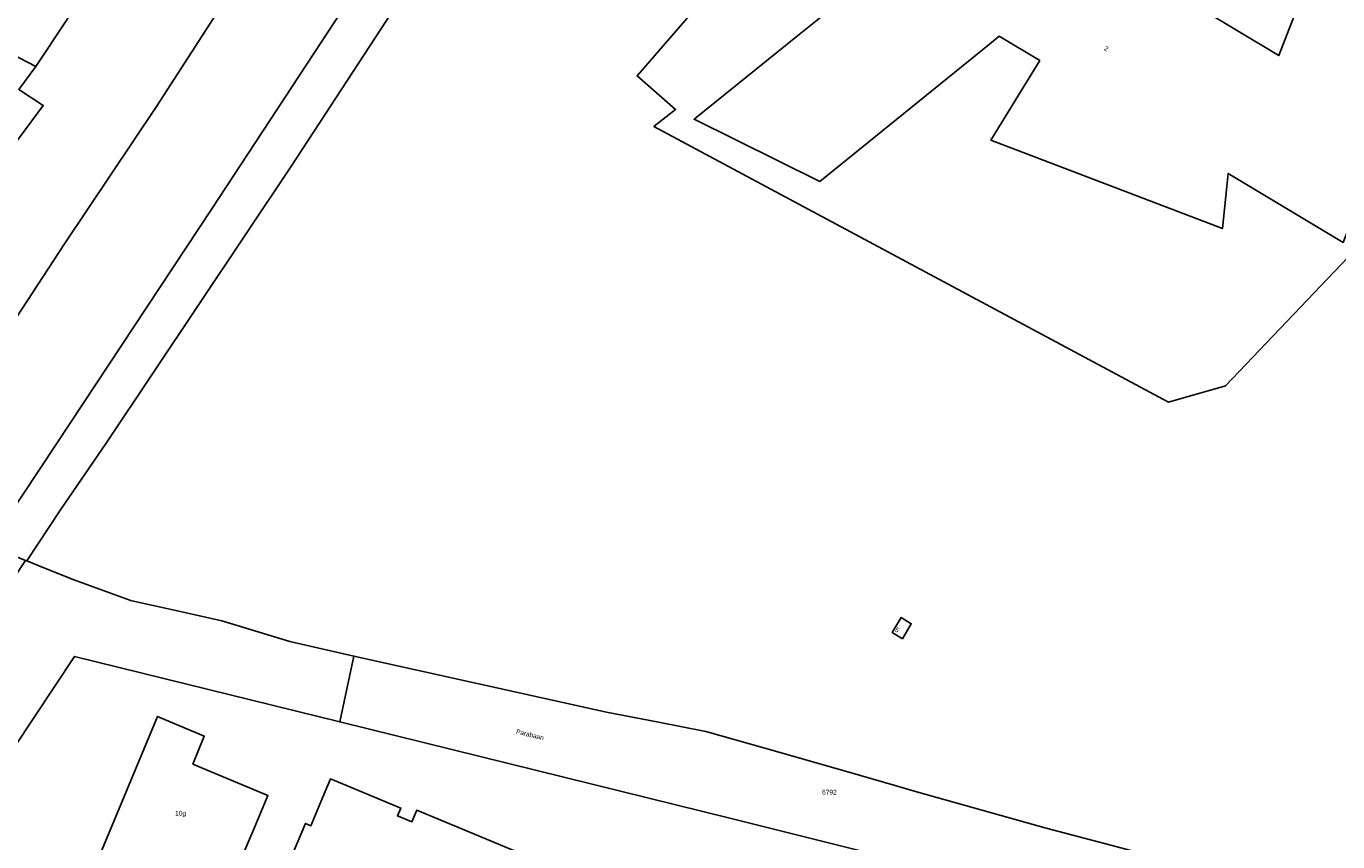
# Model space of a CAD drawing. Header units: metres. Extents: x 91564 to 92566, y 393362 to 394362.
# Tile 33 of 86: x 91890 to 92084, y 393846 to 393967. Entities that reach past the tile are written whole.
import ezdxf

# ---------------------------------------------------------------- set-up
doc = ezdxf.new("R2010")
doc.units = ezdxf.units.M
for name, color, linetype in [('ADRES', 1, 'CONTINUOUS'), ('PAND', 1, 'CONTINUOUS'), ('PERCEEL', 7, 'CONTINUOUS'), ('PERCEELNUMMER', 7, 'CONTINUOUS')]:
    doc.layers.add(name, color=color, linetype=linetype)

msp = doc.modelspace()

# ---------------------------------------------------------------- linework, layer by layer
at = {"layer": 'PAND'}
for points in [[(92049.353, 393978.135), (92036.125, 393986.071), (92032.249, 393988.417), (92006.677, 393967.747), (92003.994, 393965.577), (91988.697, 393953.225), (92007.266, 393944.037), (92032.374, 393964.336), (92033.807, 393965.51), (92039.777, 393961.905), (92032.558, 393950.123), (92066.771, 393937.083), (92067.644, 393945.232), (92084.614, 393935.02), (92100.293, 393975.803), (92103.665, 393984.598), (92104.803, 393987.554), (92097.093, 393990.514), (92087.289, 393994.278), (92081.433, 393978.984), (92075.138, 393962.641), (92049.353, 393978.135)], [(92019.496, 393876.456), (92020.801, 393878.667), (92019.281, 393879.564), (92017.976, 393877.353), (92019.496, 393876.456)], [(91906.907, 393840.017), (91912.618, 393837.628), (91914.97, 393843.135), (91920.498, 393840.839), (91922.851, 393846.456), (91923.481, 393847.96), (91925.71, 393853.281), (91914.636, 393857.927), (91916.317, 393862.07), (91909.407, 393864.959), (91900.176, 393842.833), (91905.394, 393840.65), (91906.907, 393840.017)], [(91968.301, 393842.546), (91947.712, 393851.088), (91947.007, 393849.389), (91944.883, 393850.27), (91945.362, 393851.425), (91934.962, 393855.74), (91933.805, 393852.95)], [(91933.805, 393852.95), (91932.087, 393848.813), (91931.256, 393849.157), (91928.834, 393843.32)]]:
    msp.add_lwpolyline(points, dxfattribs=at)
at = {"layer": 'PERCEEL'}
for points in [[(92088.331, 394173.388), (92079.539, 394161.871), (92070.799, 394150.103), (92061.723, 394137.913), (92053.5, 394123.4), (92046, 394108.24), (92037.14, 394092.6), (92028.25, 394078.4), (92016.28, 394060.35), (91997.5, 394033.25), (91989.2, 394023.2), (91958.103, 393989.822), (91947.328, 393974.128), (91929.204, 393946.368), (91901.802, 393905.379), (91895.056, 393895.52), (91890.116, 393887.961)], [(91989.59, 394077.554), (91966.024, 394041.308), (91946.014, 394011.231), (91925.382, 393980.101), (91909.258, 393955.117), (91895.643, 393934.823), (91880.562, 393911.796), (91869.269, 393894.846), (91872.132, 393893.554), (91872.519, 393895.132), (91884.457, 393890.253), (91894.471, 393905.281), (91917.417, 393939.973), (91937.874, 393971.178), (91962.861, 394008.905), (91967.465, 394015.754), (91999.695, 394064.243), (92022.84, 394099.261)], [(92022.84, 394099.261), (91999.695, 394064.243), (91967.465, 394015.754), (91962.861, 394008.905), (91937.874, 393971.178), (91917.417, 393939.973), (91894.471, 393905.281), (91884.457, 393890.253), (91889.891, 393888.032), (91890.116, 393887.961), (91895.056, 393895.52), (91901.802, 393905.379), (91929.204, 393946.368), (91947.328, 393974.128), (91958.103, 393989.822), (91989.2, 394023.2), (91997.5, 394033.25), (92016.28, 394060.35), (92028.25, 394078.4)], [(91969.01, 394079), (91917.92, 393992.85), (91915.1, 393988.5), (91911.06, 393991.03), (91909.051, 393987.633), (91891.418, 393961.009), (91888.89, 393957.64), (91892.52, 393955.28), (91889.71, 393951.48), (91878.07, 393935.96), (91851.38, 393904.08), (91850.834, 393903.16), (91869.269, 393894.846), (91880.562, 393911.796), (91895.643, 393934.823), (91909.258, 393955.117), (91925.382, 393980.101), (91946.014, 394011.231), (91966.024, 394041.308), (91989.59, 394077.554)], [(91733.426, 394016.949), (91760.535, 394005.21), (91763.961, 394021.256), (91792.66, 394006.073), (91832.688, 393984.547), (91843.566, 393978.703), (91875.248, 393961.846), (91857.55, 393935.915), (91838.949, 393908.299), (91842.205, 393906.745), (91884.198, 393964.756), (91891.418, 393961.009), (91909.051, 393987.633), (91902.928, 393990.394), (91937.411, 394045.849), (91954.575, 394073.94)], [(91985.956, 393954.696), (91980.281, 393959.63), (92020.618, 394006.263), (92024.434, 394010.687), (92034.022, 394004.29), (92031.789, 394000.959), (92035.735, 393998.322), (92044.469, 393992.503), (92063.441, 394021.054), (92089.054, 394004.151)], [(92024.434, 394010.687), (92020.618, 394006.263), (91980.281, 393959.63), (91985.956, 393954.696), (91982.768, 393952.17), (92058.818, 393911.43), (92067.235, 393913.816), (92087.387, 393934.964), (92117.505, 393985.377), (92116.557, 393986.003), (92113.272, 393988.17), (92089.126, 394004.104), (92089.054, 394004.151), (92063.441, 394021.054), (92044.469, 393992.503), (92035.735, 393998.322), (92031.789, 394000.959), (92034.022, 394004.29), (92024.434, 394010.687)], [(91888.89, 393957.64), (91891.418, 393961.009), (91884.198, 393964.756), (91842.205, 393906.745), (91850.834, 393903.16), (91851.38, 393904.08), (91878.07, 393935.96), (91889.71, 393951.48), (91892.52, 393955.28), (91888.89, 393957.64)], [(92087.387, 393934.964), (92067.235, 393913.816), (92058.818, 393911.43), (91982.768, 393952.17), (91985.956, 393954.696)], [(91897.129, 393873.827), (91936.336, 393864.152), (91938.418, 393873.891), (91928.941, 393876.06), (91918.909, 393879.088), (91912.116, 393880.639), (91905.399, 393882.116), (91905.326, 393882.142), (91897.169, 393885.082), (91892.601, 393886.925), (91890.116, 393887.961), (91889.891, 393888.032), (91822.576, 393786.048)], [(91890.116, 393887.961), (91892.601, 393886.925), (91897.169, 393885.082), (91905.326, 393882.142), (91905.399, 393882.116), (91912.116, 393880.639), (91918.909, 393879.088), (91928.941, 393876.06), (91938.418, 393873.891), (91975.76, 393865.572), (91983.428, 393864.103), (91990.419, 393862.753), (91999.145, 393860.291), (92011.433, 393856.779), (92018.584, 393854.684), (92021.765, 393853.753), (92040.747, 393848.439), (92047.286, 393846.74), (92049.547, 393846.152)], [(91870.322, 393833.453), (91897.129, 393873.827)], [(92047.575, 393836.507), (91994.202, 393849.873), (91936.336, 393864.152), (91897.129, 393873.827), (91870.322, 393833.453)], [(92064.914, 393834.432), (92067.719, 393841.242), (92065.344, 393841.865), (92062.786, 393842.572), (92049.547, 393846.152), (92047.286, 393846.74), (92040.747, 393848.439), (92021.765, 393853.753), (92018.584, 393854.684), (92011.433, 393856.779), (91999.145, 393860.291), (91990.419, 393862.753), (91983.428, 393864.103), (91975.76, 393865.572), (91938.418, 393873.891), (91936.336, 393864.152), (91994.202, 393849.873), (92047.575, 393836.507), (92047.723, 393836.783), (92053.337, 393835.498), (92053.14, 393835.097), (92064.098, 393832.45), (92064.914, 393834.432)]]:
    msp.add_lwpolyline(points, dxfattribs=at)

# ---------------------------------------------------------------- texts
at = {"layer": 'ADRES'}
for s, rotation, p in [('2', 328.9, (92049.226, 393963.519)), ('2', 328.9, (92049.226, 393963.519)), ('5', 329.501, (92018.303, 393877.595)), ('Parabaan', 346.404, (91962.339, 393862.428))]:
    msp.add_text(s, height=0.7, rotation=rotation, dxfattribs=at).set_placement(p)
msp.add_text('10g', height=0.7, dxfattribs=at).set_placement((91912.015, 393850.31))
at = {"layer": 'PERCEELNUMMER'}
msp.add_text('6792', height=0.7, dxfattribs=at).set_placement((92007.624, 393853.424))

doc.saveas('drawing.dxf')
